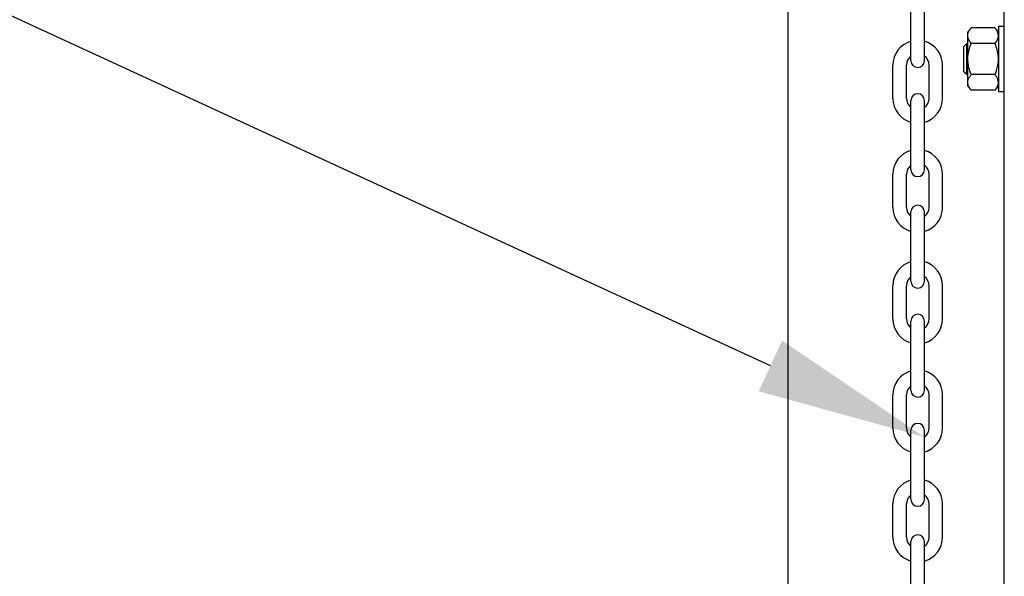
# Model space of a CAD drawing. Header units: inches. Extents: x 170 to 312, y 215 to 248.
# Tile 224 of 256: x 275.861 to 276.404, y 223.576 to 223.883. Entities that reach past the tile are written whole.
import ezdxf
from ezdxf import colors
from ezdxf.entities.mleader import LeaderData, LeaderLine
from ezdxf.math import Vec2, Vec3

# ---------------------------------------------------------------- set-up
doc = ezdxf.new("R2010")
doc.units = ezdxf.units.IN
doc.header["$LTSCALE"] = 0.25
doc.header["$MEASUREMENT"] = 0
doc.layers.add('ANNOTATIONS', color=1, linetype='Continuous')
doc.layers.add('MOTOR LH', color=7, linetype='Continuous')
doc.styles.add('ARIAL', font='arial.ttf', dxfattribs={"height": 0.09375})

msp = doc.modelspace()

# ---------------------------------------------------------------- linework, layer by layer
at = {"layer": 'MOTOR LH'}
for p, q in [((276.2850527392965, 220.4169811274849), (276.2850527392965, 224.6116862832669)), ((276.4044142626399, 220.6835661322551), (276.4044142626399, 224.6108812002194)), ((276.3528338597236, 223.8605165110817), (276.3528338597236, 223.8987936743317)), ((276.3603427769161, 223.8605165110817), (276.3603427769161, 223.8987936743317)), ((276.3992561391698, 223.8786420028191), (276.386177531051, 223.8786420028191)), ((276.4011744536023, 223.879522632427), (276.4011744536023, 223.8433047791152)), ((276.3842592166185, 223.8464934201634), (276.3842592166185, 223.8763339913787)), ((276.3820766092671, 223.8544498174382), (276.3820766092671, 223.8683775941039)), ((276.3836385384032, 223.8528879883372), (276.3836385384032, 223.8699394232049)), ((276.3992561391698, 223.870027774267), (276.386177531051, 223.870027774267)), ((276.3428524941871, 223.8397296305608), (276.3428524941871, 223.8580440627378)), ((276.3503614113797, 223.8397296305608), (276.3503614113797, 223.8580440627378)), ((276.36281522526, 223.8397296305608), (276.36281522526, 223.8580440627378)), ((276.3703241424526, 223.8397296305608), (276.3703241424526, 223.8580440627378)), ((276.3992561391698, 223.8527996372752), (276.386177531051, 223.8527996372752)), ((276.3992561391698, 223.844185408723), (276.386177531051, 223.844185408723)), ((276.3528338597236, 223.8002620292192), (276.3528338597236, 223.8385391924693)), ((276.3603427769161, 223.8002620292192), (276.3603427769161, 223.8385391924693)), ((276.3428524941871, 223.7794751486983), (276.3428524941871, 223.7977895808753)), ((276.3503614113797, 223.7794751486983), (276.3503614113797, 223.7977895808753)), ((276.36281522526, 223.7794751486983), (276.36281522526, 223.7977895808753)), ((276.3703241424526, 223.7794751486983), (276.3703241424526, 223.7977895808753)), ((276.3528338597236, 223.7387255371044), (276.3528338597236, 223.7770027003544)), ((276.3603427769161, 223.7387255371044), (276.3603427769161, 223.7770027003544)), ((276.3428524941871, 223.7179386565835), (276.3428524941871, 223.7362530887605)), ((276.3503614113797, 223.7179386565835), (276.3503614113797, 223.7362530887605)), ((276.36281522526, 223.7179386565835), (276.36281522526, 223.7362530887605)), ((276.3703241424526, 223.7179386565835), (276.3703241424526, 223.7362530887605)), ((276.3528338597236, 223.6784710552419), (276.3528338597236, 223.7167482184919)), ((276.3603427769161, 223.6784710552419), (276.3603427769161, 223.7167482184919)), ((276.3428524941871, 223.657684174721), (276.3428524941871, 223.675998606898)), ((276.3503614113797, 223.657684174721), (276.3503614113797, 223.675998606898)), ((276.36281522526, 223.657684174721), (276.36281522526, 223.675998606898)), ((276.3703241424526, 223.657684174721), (276.3703241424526, 223.675998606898)), ((276.3528338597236, 223.6182165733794), (276.3528338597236, 223.6564937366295)), ((276.3603427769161, 223.6182165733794), (276.3603427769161, 223.6564937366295)), ((276.3428524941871, 223.5974296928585), (276.3428524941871, 223.6157441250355)), ((276.3503614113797, 223.5974296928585), (276.3503614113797, 223.6157441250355)), ((276.36281522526, 223.5974296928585), (276.36281522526, 223.6157441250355)), ((276.3703241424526, 223.5974296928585), (276.3703241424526, 223.6157441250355)), ((276.3528338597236, 223.5566800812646), (276.3528338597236, 223.5949572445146)), ((276.3603427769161, 223.5566800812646), (276.3603427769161, 223.5949572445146))]:
    msp.add_line(p, q, dxfattribs=at)
for centre, radius, start, end in [((276.3565883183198, 223.8580440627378), 0.01373582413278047, 105.8627163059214, 180), ((276.3565883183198, 223.8580440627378), 0.01373582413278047, 7.016709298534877e-15, 74.1372836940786), ((276.3565883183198, 223.8580440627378), 0.006226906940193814, 127.0808355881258, 180), ((276.3565883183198, 223.8605165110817), 0.003754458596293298, 180, 7.016709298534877e-15), ((276.3565883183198, 223.8580440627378), 0.006226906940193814, 7.016709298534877e-15, 52.91916441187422), ((276.3565883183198, 223.8397296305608), 0.01373582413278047, 180, 254.1372836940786), ((276.3565883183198, 223.8397296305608), 0.006226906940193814, 180, 232.9191644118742), ((276.3565883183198, 223.8385391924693), 0.003754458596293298, 7.016709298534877e-15, 180), ((276.3565883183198, 223.8397296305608), 0.01373582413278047, 285.8627163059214, 7.016709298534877e-15), ((276.3565883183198, 223.8397296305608), 0.006226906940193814, 307.0808355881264, 7.016709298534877e-15), ((276.3565883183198, 223.7977895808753), 0.01373582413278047, 105.8627163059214, 180), ((276.3565883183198, 223.7977895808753), 0.01373582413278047, 7.016709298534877e-15, 74.1372836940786), ((276.3565883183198, 223.7977895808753), 0.006226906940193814, 127.0808355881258, 180), ((276.3565883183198, 223.7977895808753), 0.006226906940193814, 7.016709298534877e-15, 52.91916441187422), ((276.3565883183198, 223.8002620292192), 0.003754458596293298, 180, 7.016709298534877e-15), ((276.3565883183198, 223.7794751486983), 0.01373582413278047, 180, 254.1372836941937), ((276.3565883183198, 223.7794751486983), 0.006226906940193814, 180, 232.9191644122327), ((276.3565883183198, 223.7770027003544), 0.003754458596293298, 7.016709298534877e-15, 180), ((276.3565883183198, 223.7794751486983), 0.01373582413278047, 285.8627163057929, 7.016709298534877e-15), ((276.3565883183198, 223.7794751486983), 0.006226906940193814, 307.080835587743, 7.016709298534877e-15), ((276.3565883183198, 223.7362530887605), 0.01373582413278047, 105.8627163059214, 180), ((276.3565883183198, 223.7362530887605), 0.01373582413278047, 7.016709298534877e-15, 74.1372836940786), ((276.3565883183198, 223.7362530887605), 0.006226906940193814, 127.0808355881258, 180), ((276.3565883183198, 223.7362530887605), 0.006226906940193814, 7.016709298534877e-15, 52.91916441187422), ((276.3565883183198, 223.7387255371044), 0.003754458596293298, 180, 7.016709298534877e-15), ((276.3565883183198, 223.7167482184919), 0.003754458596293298, 7.016709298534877e-15, 180), ((276.3565883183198, 223.7179386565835), 0.01373582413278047, 180, 254.1372836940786), ((276.3565883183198, 223.7179386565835), 0.006226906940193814, 180, 232.9191644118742), ((276.3565883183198, 223.7179386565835), 0.01373582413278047, 285.8627163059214, 7.016709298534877e-15), ((276.3565883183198, 223.7179386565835), 0.006226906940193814, 307.0808355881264, 7.016709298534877e-15), ((276.3565883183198, 223.675998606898), 0.01373582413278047, 105.8627163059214, 180), ((276.3565883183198, 223.675998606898), 0.01373582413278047, 7.016709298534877e-15, 74.1372836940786), ((276.3565883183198, 223.675998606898), 0.006226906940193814, 127.0808355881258, 180), ((276.3565883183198, 223.675998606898), 0.006226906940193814, 7.016709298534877e-15, 52.91916441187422), ((276.3565883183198, 223.6784710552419), 0.003754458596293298, 180, 7.016709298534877e-15), ((276.3565883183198, 223.6564937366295), 0.003754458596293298, 7.016709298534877e-15, 180), ((276.3565883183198, 223.657684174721), 0.01373582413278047, 180, 254.1372836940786), ((276.3565883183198, 223.657684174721), 0.006226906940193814, 180, 232.9191644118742), ((276.3565883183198, 223.657684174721), 0.01373582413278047, 285.8627163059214, 7.016709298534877e-15), ((276.3565883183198, 223.657684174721), 0.006226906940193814, 307.0808355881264, 7.016709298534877e-15), ((276.3565883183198, 223.6157441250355), 0.01373582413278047, 105.8627163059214, 180), ((276.3565883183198, 223.6157441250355), 0.01373582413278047, 7.016709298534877e-15, 74.1372836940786), ((276.3565883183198, 223.6157441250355), 0.006226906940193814, 127.0808355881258, 180), ((276.3565883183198, 223.6182165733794), 0.003754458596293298, 180, 7.016709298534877e-15), ((276.3565883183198, 223.6157441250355), 0.006226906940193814, 7.016709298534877e-15, 52.91916441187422), ((276.3565883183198, 223.5974296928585), 0.01373582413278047, 180, 254.1372836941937), ((276.3565883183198, 223.5974296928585), 0.006226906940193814, 180, 232.9191644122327), ((276.3565883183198, 223.5949572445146), 0.003754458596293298, 7.016709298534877e-15, 180), ((276.3565883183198, 223.5974296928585), 0.01373582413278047, 285.8627163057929, 7.016709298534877e-15), ((276.3565883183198, 223.5974296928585), 0.006226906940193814, 307.080835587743, 7.016709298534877e-15)]:
    msp.add_arc(centre, radius, start, end, dxfattribs=at)
for points in [[(276.3842592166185, 223.8763339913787), (276.386177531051, 223.8786420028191)], [(276.3992561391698, 223.8786420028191), (276.4011744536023, 223.8763339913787)], [(276.4011744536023, 223.879522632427), (276.4044142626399, 223.879522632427)], [(276.3820766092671, 223.8683775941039), (276.3836385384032, 223.8699394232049)], [(276.3836385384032, 223.8699394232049), (276.3842592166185, 223.8699394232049)], [(276.3836385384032, 223.8528879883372), (276.3820766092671, 223.8544498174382)], [(276.3842592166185, 223.8528879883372), (276.3836385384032, 223.8528879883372)], [(276.386177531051, 223.844185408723), (276.3842592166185, 223.8464934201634)], [(276.4011744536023, 223.8464934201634), (276.3992561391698, 223.844185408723)], [(276.4044142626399, 223.8433047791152), (276.4011744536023, 223.8433047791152)]]:
    msp.add_open_spline(points, degree=1, dxfattribs=at)
for points, knots in [([(276.3842592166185, 223.874334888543), (276.3843142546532, 223.8748585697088), (276.3844257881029, 223.8759197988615), (276.3851797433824, 223.8773605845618), (276.385873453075, 223.8782514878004), (276.386177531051, 223.8786420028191)], [0, 0, 0, 0, 0.3536607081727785, 0.7166861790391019, 1, 1, 1, 1]), ([(276.4011744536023, 223.874334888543), (276.4011194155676, 223.8748585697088), (276.4010078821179, 223.8759197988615), (276.4002539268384, 223.8773605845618), (276.3995602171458, 223.8782514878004), (276.3992561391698, 223.8786420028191)], [0, 0, 0, 0, 0.3536607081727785, 0.7166861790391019, 1, 1, 1, 1]), ([(276.386177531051, 223.870027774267), (276.3857347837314, 223.8706112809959), (276.3848389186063, 223.8717919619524), (276.384308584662, 223.8732616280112), (276.3842692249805, 223.8741173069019), (276.3842592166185, 223.874334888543)], [0, 0, 0, 0, 0.4215149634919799, 0.8529030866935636, 1, 1, 1, 1]), ([(276.3992561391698, 223.870027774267), (276.3996988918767, 223.8706112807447), (276.4005947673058, 223.8717919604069), (276.4011250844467, 223.8732616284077), (276.4011644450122, 223.8741173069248), (276.4011744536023, 223.874334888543)], [0, 0, 0, 0, 0.4215152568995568, 0.8529031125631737, 1, 1, 1, 1]), ([(276.3842592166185, 223.8614135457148), (276.3842632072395, 223.8616906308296), (276.3842834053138, 223.8630930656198), (276.3846587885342, 223.8656398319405), (276.3854452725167, 223.8682122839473), (276.3860275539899, 223.8696559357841), (276.386177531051, 223.870027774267)], [0, 0, 0, 0, 0.09363929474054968, 0.4739446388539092, 0.864504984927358, 0.9999999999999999, 0.9999999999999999, 0.9999999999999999, 0.9999999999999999]), ([(276.4011744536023, 223.8614135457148), (276.4011704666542, 223.8616906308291), (276.4011502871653, 223.8630930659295), (276.4007748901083, 223.8656398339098), (276.3999883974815, 223.8682122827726), (276.3994061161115, 223.8696559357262), (276.3992561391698, 223.870027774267)], [0, 0, 0, 0, 0.0936392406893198, 0.4739444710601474, 0.8645050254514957, 1, 1, 1, 1]), ([(276.386177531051, 223.8527996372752), (276.3858928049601, 223.8535282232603), (276.385216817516, 223.8552580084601), (276.3844401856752, 223.858133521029), (276.3843200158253, 223.8603115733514), (276.3842592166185, 223.8614135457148)], [0, 0, 0, 0, 0.2644523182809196, 0.6278541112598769, 1, 1, 1, 1]), ([(276.3992561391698, 223.8527996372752), (276.3995408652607, 223.8535282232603), (276.4002168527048, 223.8552580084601), (276.4009934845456, 223.858133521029), (276.4011136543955, 223.8603115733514), (276.4011744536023, 223.8614135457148)], [0, 0, 0, 0, 0.2644523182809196, 0.6278541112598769, 1, 1, 1, 1]), ([(276.3842592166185, 223.8484925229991), (276.3843142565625, 223.8490160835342), (276.3844257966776, 223.8500770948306), (276.3851797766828, 223.8515178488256), (276.3858734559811, 223.8524090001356), (276.386177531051, 223.8527996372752)], [0, 0, 0, 0, 0.353643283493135, 0.7166688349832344, 1, 1, 1, 1]), ([(276.4011744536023, 223.8484925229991), (276.4011194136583, 223.8490160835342), (276.4010078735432, 223.8500770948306), (276.4002538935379, 223.8515178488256), (276.3995602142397, 223.8524090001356), (276.3992561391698, 223.8527996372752)], [0, 0, 0, 0, 0.353643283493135, 0.7166688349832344, 1, 1, 1, 1]), ([(276.386177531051, 223.844185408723), (276.3857347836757, 223.8447689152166), (276.3848389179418, 223.8459495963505), (276.3843085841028, 223.847419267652), (276.3842692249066, 223.8482749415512), (276.3842592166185, 223.8484925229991)], [0, 0, 0, 0, 0.4215142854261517, 0.8529021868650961, 1, 1, 1, 1]), ([(276.3992561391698, 223.844185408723), (276.3996988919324, 223.8447689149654), (276.4005947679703, 223.8459495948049), (276.401125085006, 223.8474192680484), (276.4011644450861, 223.8482749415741), (276.4011744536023, 223.8484925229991)], [0, 0, 0, 0, 0.4215145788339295, 0.8529022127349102, 0.9999999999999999, 0.9999999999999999, 0.9999999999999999, 0.9999999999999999])]:
    msp.add_open_spline(points, degree=3, knots=knots, dxfattribs=at)

# ---------------------------------------------------------------- leaders
at = {"layer": 'ANNOTATIONS'}
ml = msp.add_multileader_mtext('Standard', dxfattribs=at)
ml.set_content('HAND CHAIN', color=256, style='ARIAL')
ml.set_leader_properties()
ml.build(insert=Vec2(0, 0))
ml.multileader.update_dxf_attribs({"dogleg_length": 0.36, "arrow_head_size": 0.09375})
ctx = ml.context
ctx.base_point, ctx.char_height, ctx.arrow_head_size, ctx.landing_gap_size, ctx.plane_origin = Vec3(274.5287879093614, 224.0030202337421), 0.09375, 0.09375, 0.09, Vec3(276.2875667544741, 223.5697923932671)
ctx.text_align_type = 2
notes = []
notes.append((ctx, [(0, (1, 1, 0), (275.6004863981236, 224.0030202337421), (-1, 0), 0.09795701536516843, [(0, [(276.3603427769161, 223.6527164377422)], 0, [])])]))
ctx.mtext.insert, ctx.mtext.alignment, ctx.mtext.flow_direction = Vec3(275.4125293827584, 224.0506946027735), 3, 5
for ctx, leaders in notes:
    for number, flags, end, landing, length, lines in leaders:
        leader = LeaderData()
        leader.index, (leader.has_last_leader_line, leader.has_dogleg_vector, leader.attachment_direction) = number, flags
        leader.last_leader_point, leader.dogleg_vector, leader.dogleg_length = Vec3(end), Vec3(landing), length
        for number, points, colour, breaks in lines:
            line = LeaderLine()
            line.index, line.vertices, line.color, line.breaks = number, Vec3.list(points), colors.encode_raw_color(colour), breaks
            leader.lines.append(line)
        ctx.leaders.append(leader)

doc.saveas('drawing.dxf')
